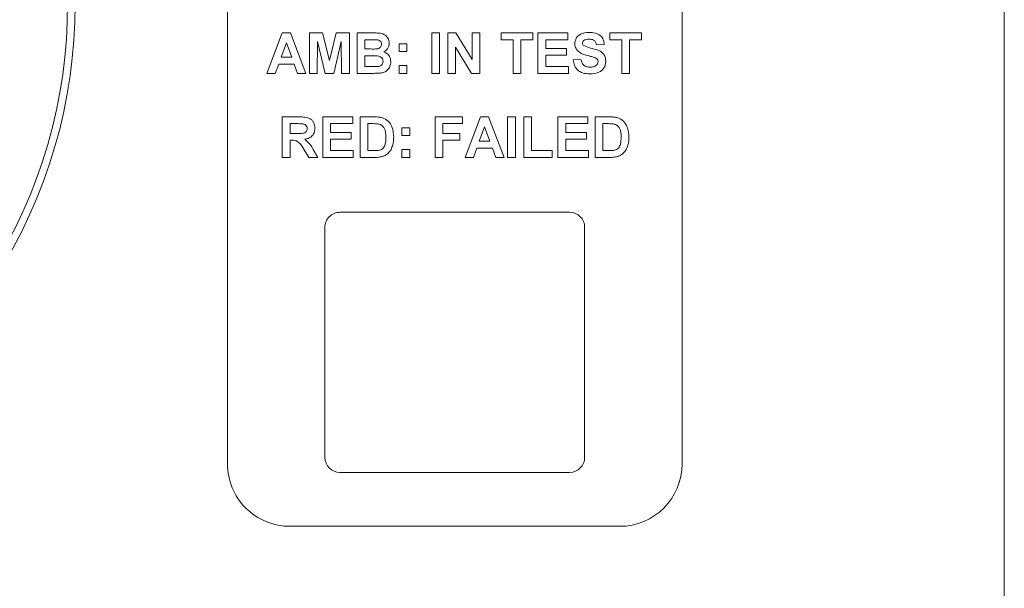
# Paper-space layout '2' of a CAD drawing. Header units: inches. Extents: x 1 to 109, y 1 to 85.
# Tile 28 of 66: x 52.42 to 54.39, y 60.81 to 61.94. Entities that reach past the tile are written whole.
import ezdxf

# ---------------------------------------------------------------- set-up
doc = ezdxf.new("R2010")
doc.units = ezdxf.units.IN
doc.header["$MEASUREMENT"] = 0

psp = doc.layouts.new('2')

# ---------------------------------------------------------------- linework, layer by layer
at = {"color": 7, "linetype": 'Continuous', "lineweight": 15, "ltscale": 5}
for p, q in [((54.3938, 58.6307), (54.3937, 64.3686)), ((52.8387, 62.2558), (52.8387, 61.0558)), ((53.7487, 61.0558), (53.7487, 62.2558)), ((52.9178, 61.8365), (52.9484, 61.9174)), ((52.9484, 61.9174), (52.9649, 61.9174)), ((52.9649, 61.9174), (52.9956, 61.8365)), ((53.0028, 61.8365), (53.0028, 61.9174)), ((53.0028, 61.9174), (53.0292, 61.9174)), ((53.0292, 61.9174), (53.0428, 61.8622)), ((53.0428, 61.8622), (53.0564, 61.9174)), ((53.0564, 61.9174), (53.0827, 61.9174)), ((53.0827, 61.9174), (53.0827, 61.8365)), ((53.0982, 61.9174), (53.1308, 61.9174)), ((53.0982, 61.8365), (53.0982, 61.9174)), ((53.2476, 61.8365), (53.2476, 61.9174)), ((53.2476, 61.9174), (53.2631, 61.9174)), ((53.2631, 61.9174), (53.2631, 61.8365)), ((53.2797, 61.8365), (53.2797, 61.9174)), ((53.2797, 61.9174), (53.296, 61.9174)), ((53.296, 61.9174), (53.3285, 61.8643)), ((53.3285, 61.9174), (53.344, 61.9174)), ((53.3285, 61.8643), (53.3285, 61.9174)), ((53.344, 61.9174), (53.344, 61.8365)), ((53.3866, 61.9039), (53.3866, 61.9174)), ((53.3866, 61.9174), (53.4498, 61.9174)), ((53.4498, 61.9174), (53.4498, 61.9039)), ((53.4602, 61.8365), (53.4602, 61.9174)), ((53.4602, 61.9174), (53.5203, 61.9174)), ((53.5203, 61.9174), (53.5203, 61.9039)), ((53.6043, 61.9039), (53.6043, 61.9174)), ((53.6043, 61.9174), (53.6676, 61.9174)), ((53.6676, 61.9174), (53.6676, 61.9039)), ((52.9567, 61.8977), (52.9461, 61.8687)), ((52.9673, 61.8687), (52.9567, 61.8977)), ((53.0189, 61.9002), (53.0184, 61.8365)), ((53.0341, 61.8365), (53.0189, 61.9002)), ((53.0666, 61.9002), (53.0514, 61.8365)), ((53.0671, 61.8365), (53.0666, 61.9002)), ((53.1237, 61.9039), (53.1138, 61.9039)), ((53.1138, 61.9039), (53.1138, 61.8853)), ((53.1823, 61.8801), (53.1823, 61.8956)), ((53.1823, 61.8956), (53.1978, 61.8956)), ((53.1978, 61.8956), (53.1978, 61.8801)), ((53.4104, 61.9039), (53.3866, 61.9039)), ((53.4104, 61.8365), (53.4104, 61.9039)), ((53.4498, 61.9039), (53.426, 61.9039)), ((53.426, 61.9039), (53.426, 61.8365)), ((53.5203, 61.9039), (53.4757, 61.9039)), ((53.4757, 61.9039), (53.4757, 61.8863)), ((53.5929, 61.8946), (53.5774, 61.8936)), ((53.6282, 61.9039), (53.6043, 61.9039)), ((53.6282, 61.8365), (53.6282, 61.9039)), ((53.6676, 61.9039), (53.6437, 61.9039)), ((53.6437, 61.9039), (53.6437, 61.8365)), ((53.1138, 61.8853), (53.1251, 61.8853)), ((53.1277, 61.8718), (53.1138, 61.8718)), ((53.1138, 61.8718), (53.1138, 61.85)), ((53.1978, 61.8801), (53.1823, 61.8801)), ((53.3273, 61.8365), (53.2953, 61.8889)), ((53.2953, 61.8889), (53.2953, 61.8365)), ((53.4757, 61.8863), (53.5172, 61.8863)), ((53.5172, 61.8728), (53.4757, 61.8728)), ((53.4757, 61.8728), (53.4757, 61.85)), ((53.5172, 61.8863), (53.5172, 61.8728)), ((52.9412, 61.8552), (52.9344, 61.8365)), ((52.9723, 61.8552), (52.9412, 61.8552)), ((52.9461, 61.8687), (52.9673, 61.8687)), ((52.9791, 61.8365), (52.9723, 61.8552)), ((53.1138, 61.85), (53.1297, 61.85)), ((53.1823, 61.8521), (53.1978, 61.8521)), ((53.1823, 61.8365), (53.1823, 61.8521)), ((53.1978, 61.8521), (53.1978, 61.8365)), ((53.4757, 61.85), (53.5214, 61.85)), ((53.5214, 61.85), (53.5214, 61.8365)), ((53.5307, 61.8635), (53.5463, 61.8645)), ((52.9344, 61.8365), (52.9178, 61.8365)), ((52.9956, 61.8365), (52.9791, 61.8365)), ((53.0184, 61.8365), (53.0028, 61.8365)), ((53.0514, 61.8365), (53.0341, 61.8365)), ((53.0827, 61.8365), (53.0671, 61.8365)), ((53.1256, 61.8365), (53.0982, 61.8365)), ((53.1978, 61.8365), (53.1823, 61.8365)), ((53.2631, 61.8365), (53.2476, 61.8365)), ((53.2953, 61.8365), (53.2797, 61.8365)), ((53.344, 61.8365), (53.3273, 61.8365)), ((53.426, 61.8365), (53.4104, 61.8365)), ((53.5214, 61.8365), (53.4602, 61.8365)), ((53.6437, 61.8365), (53.6282, 61.8365)), ((52.9484, 61.6685), (52.9484, 61.7494)), ((52.9484, 61.7494), (52.9823, 61.7494)), ((52.9772, 61.736), (52.9639, 61.736)), ((52.9639, 61.736), (52.9639, 61.7163)), ((53.0293, 61.7494), (53.0894, 61.7494)), ((53.0293, 61.6685), (53.0293, 61.7494)), ((53.0894, 61.736), (53.0448, 61.736)), ((53.0448, 61.736), (53.0448, 61.7183)), ((53.0894, 61.7494), (53.0894, 61.736)), ((53.104, 61.7494), (53.1336, 61.7494)), ((53.104, 61.6685), (53.104, 61.7494)), ((53.1272, 61.736), (53.1195, 61.736)), ((53.1195, 61.736), (53.1195, 61.682)), ((53.2543, 61.6685), (53.2543, 61.7494)), ((53.2543, 61.7494), (53.3093, 61.7494)), ((53.3093, 61.736), (53.2699, 61.736)), ((53.2699, 61.736), (53.2699, 61.7163)), ((53.3093, 61.7494), (53.3093, 61.736)), ((53.3145, 61.6685), (53.3451, 61.7494)), ((53.3451, 61.7494), (53.3615, 61.7494)), ((53.3615, 61.7494), (53.3923, 61.6685)), ((53.3995, 61.6685), (53.3995, 61.7494)), ((53.3995, 61.7494), (53.4151, 61.7494)), ((53.4151, 61.7494), (53.4151, 61.6685)), ((53.4317, 61.6685), (53.4317, 61.7494)), ((53.4317, 61.7494), (53.4472, 61.7494)), ((53.4472, 61.7494), (53.4472, 61.682)), ((53.5001, 61.6685), (53.5001, 61.7494)), ((53.5001, 61.7494), (53.5603, 61.7494)), ((53.5603, 61.736), (53.5157, 61.736)), ((53.5157, 61.736), (53.5157, 61.7183)), ((53.5603, 61.7494), (53.5603, 61.736)), ((53.5748, 61.7494), (53.6045, 61.7494)), ((53.5748, 61.6685), (53.5748, 61.7494)), ((53.598, 61.736), (53.5903, 61.736)), ((53.5903, 61.736), (53.5903, 61.682)), ((52.9639, 61.7163), (52.9765, 61.7163)), ((53.0448, 61.7183), (53.0863, 61.7183)), ((53.0863, 61.7183), (53.0863, 61.7048)), ((53.188, 61.7121), (53.188, 61.7277)), ((53.188, 61.7277), (53.2035, 61.7277)), ((53.2035, 61.7121), (53.188, 61.7121)), ((53.2035, 61.7277), (53.2035, 61.7121)), ((53.2699, 61.7163), (53.3041, 61.7163)), ((53.3041, 61.7163), (53.3041, 61.7028)), ((53.3534, 61.7297), (53.3428, 61.7007)), ((53.364, 61.7007), (53.3534, 61.7297)), ((53.5157, 61.7183), (53.5572, 61.7183)), ((53.5572, 61.7183), (53.5572, 61.7048)), ((52.9674, 61.7028), (52.9639, 61.7028)), ((52.9639, 61.7028), (52.9639, 61.6685)), ((53.0863, 61.7048), (53.0448, 61.7048)), ((53.0448, 61.7048), (53.0448, 61.682)), ((53.3041, 61.7028), (53.2699, 61.7028)), ((53.2699, 61.7028), (53.2699, 61.6685)), ((53.3428, 61.7007), (53.364, 61.7007)), ((53.5572, 61.7048), (53.5157, 61.7048)), ((53.5157, 61.7048), (53.5157, 61.682)), ((53.0018, 61.6685), (52.9903, 61.6869)), ((53.0101, 61.6846), (53.0199, 61.6685)), ((53.0448, 61.682), (53.0905, 61.682)), ((53.0905, 61.682), (53.0905, 61.6685)), ((53.1195, 61.682), (53.1323, 61.682)), ((53.188, 61.6685), (53.188, 61.6841)), ((53.188, 61.6841), (53.2035, 61.6841)), ((53.2035, 61.6841), (53.2035, 61.6685)), ((53.3379, 61.6872), (53.3311, 61.6685)), ((53.3689, 61.6872), (53.3379, 61.6872)), ((53.3758, 61.6685), (53.3689, 61.6872)), ((53.4472, 61.682), (53.4887, 61.682)), ((53.4887, 61.682), (53.4887, 61.6685)), ((53.5157, 61.682), (53.5613, 61.682)), ((53.5613, 61.682), (53.5613, 61.6685)), ((53.5903, 61.682), (53.6031, 61.682)), ((52.9639, 61.6685), (52.9484, 61.6685)), ((53.0199, 61.6685), (53.0018, 61.6685)), ((53.0905, 61.6685), (53.0293, 61.6685)), ((53.1345, 61.6685), (53.104, 61.6685)), ((53.2035, 61.6685), (53.188, 61.6685)), ((53.2699, 61.6685), (53.2543, 61.6685)), ((53.3311, 61.6685), (53.3145, 61.6685)), ((53.3923, 61.6685), (53.3758, 61.6685)), ((53.4151, 61.6685), (53.3995, 61.6685)), ((53.4887, 61.6685), (53.4317, 61.6685)), ((53.5613, 61.6685), (53.5001, 61.6685)), ((53.6053, 61.6685), (53.5748, 61.6685)), ((53.5237, 61.5587), (53.0637, 61.5587)), ((53.0337, 61.5287), (53.0337, 61.0687)), ((53.5537, 61.0687), (53.5537, 61.5287)), ((53.0637, 61.0387), (53.5237, 61.0387)), ((52.9637, 60.9308), (53.6237, 60.9308))]:
    psp.add_line(p, q, dxfattribs=at)
at = {"color": 7, "linetype": 'Continuous', "lineweight": 15, "ltscale": 25}
for centre, radius, start, end in [((51.5187, 61.9737), 1.015, 327.1891, 32.9312), ((51.5187, 61.9737), 1, 327.1891, 32.9312), ((53.0637, 61.5287), 0.03, 90.0004, 180.0004), ((53.5237, 61.5287), 0.03, 0.0004, 90.0004), ((53.0637, 61.0687), 0.03, 180.0004, 270.0004), ((53.5237, 61.0687), 0.03, 270.0004, 0.0004), ((52.9637, 61.0558), 0.125, 180.0004, 270.0008), ((53.6237, 61.0558), 0.125, 270.0008, 0.0008)]:
    psp.add_arc(centre, radius, start, end, dxfattribs=at)
at = {"color": 7, "linetype": 'Continuous', "lineweight": 15, "ltscale": 5}
for points, knots in [([(53.1308, 61.9174), (53.1344, 61.9174), (53.1415, 61.9174), (53.1523, 61.9154), (53.159, 61.9089), (53.1622, 61.9024), (53.1624, 61.8988), (53.1625, 61.8971)], [0, 0, 0, 0, 0.251249, 0.500787, 0.749374, 0.874643, 1, 1, 1, 1]), ([(53.5338, 61.8961), (53.5344, 61.8999), (53.5357, 61.9076), (53.5466, 61.9172), (53.5566, 61.918), (53.5626, 61.9184)], [0, 0, 0, 0, 0.279748, 0.559362, 1, 1, 1, 1]), ([(53.5626, 61.9184), (53.5667, 61.9183), (53.5748, 61.9179), (53.5853, 61.9129), (53.5918, 61.9042), (53.5925, 61.8978), (53.5929, 61.8946)], [0, 0, 0, 0, 0.281015, 0.560109, 0.779825, 1, 1, 1, 1]), ([(53.1384, 61.9037), (53.1356, 61.9038), (53.1307, 61.9039), (53.1258, 61.9039), (53.1237, 61.9039)], [0, 0, 0, 0, 0.55995, 1, 1, 1, 1]), ([(53.1375, 61.8855), (53.1389, 61.8858), (53.1416, 61.8862), (53.1448, 61.8884), (53.1467, 61.8915), (53.1469, 61.8936), (53.147, 61.8947)], [0, 0, 0, 0, 0.280494, 0.559925, 0.779752, 1, 1, 1, 1]), ([(53.147, 61.8947), (53.1469, 61.896), (53.1467, 61.8986), (53.1437, 61.9025), (53.1404, 61.9032), (53.1384, 61.9037)], [0, 0, 0, 0, 0.281071, 0.561092, 1, 1, 1, 1]), ([(53.1625, 61.8971), (53.1624, 61.895), (53.162, 61.891), (53.1587, 61.8842), (53.1543, 61.8813), (53.1516, 61.8795)], [0, 0, 0, 0, 0.280922, 0.561818, 1, 1, 1, 1]), ([(53.5413, 61.88), (53.5389, 61.8826), (53.5347, 61.8872), (53.5341, 61.8934), (53.5338, 61.8961)], [0, 0, 0, 0, 0.559266, 1, 1, 1, 1]), ([(53.5519, 61.9021), (53.5511, 61.9013), (53.5496, 61.9), (53.5495, 61.8981), (53.5494, 61.8972)], [0, 0, 0, 0, 0.558758, 1, 1, 1, 1]), ([(53.5494, 61.8972), (53.5495, 61.8961), (53.5498, 61.8942), (53.5512, 61.8929), (53.5518, 61.8924)], [0, 0, 0, 0, 0.55848, 1, 1, 1, 1]), ([(53.5518, 61.8924), (53.5564, 61.8905), (53.5656, 61.8868), (53.5778, 61.8843), (53.5869, 61.88), (53.5923, 61.8747), (53.5956, 61.8678), (53.5959, 61.8628), (53.596, 61.8603)], [0, 0, 0, 0, 0.249423, 0.500053, 0.625203, 0.750142, 0.874918, 1, 1, 1, 1]), ([(53.5628, 61.905), (53.5607, 61.9049), (53.5568, 61.9048), (53.5534, 61.9029), (53.5519, 61.9021)], [0, 0, 0, 0, 0.560544, 1, 1, 1, 1]), ([(53.5774, 61.8936), (53.577, 61.8955), (53.5761, 61.8992), (53.5711, 61.9046), (53.566, 61.9048), (53.5628, 61.905)], [0, 0, 0, 0, 0.281521, 0.560305, 1, 1, 1, 1]), ([(53.1251, 61.8853), (53.1274, 61.8852), (53.1315, 61.8852), (53.1357, 61.8854), (53.1375, 61.8855)], [0, 0, 0, 0, 0.5600479, 1, 1, 1, 1]), ([(53.1501, 61.8607), (53.15, 61.8619), (53.1498, 61.8642), (53.1481, 61.8675), (53.1453, 61.8698), (53.1385, 61.8722), (53.1325, 61.8719), (53.1277, 61.8718)], [0, 0, 0, 0, 0.124948, 0.249715, 0.374439, 0.499416, 1, 1, 1, 1]), ([(53.1516, 61.8795), (53.1538, 61.8786), (53.1583, 61.8767), (53.1643, 61.87), (53.1652, 61.8638), (53.1657, 61.86)], [0, 0, 0, 0, 0.281048, 0.561618, 1, 1, 1, 1]), ([(53.5598, 61.872), (53.5561, 61.873), (53.5495, 61.8746), (53.5438, 61.8783), (53.5413, 61.88)], [0, 0, 0, 0, 0.560768, 1, 1, 1, 1]), ([(53.5729, 61.8685), (53.5705, 61.8692), (53.5661, 61.8705), (53.5617, 61.8716), (53.5598, 61.872)], [0, 0, 0, 0, 0.559956, 1, 1, 1, 1]), ([(53.1297, 61.85), (53.1319, 61.85), (53.1358, 61.85), (53.1397, 61.8503), (53.1415, 61.8505)], [0, 0, 0, 0, 0.560184, 1, 1, 1, 1]), ([(53.1415, 61.8505), (53.1428, 61.8509), (53.1454, 61.8516), (53.1484, 61.8542), (53.1499, 61.8574), (53.15, 61.8596), (53.1501, 61.8607)], [0, 0, 0, 0, 0.280013, 0.559354, 0.779487, 1, 1, 1, 1]), ([(53.1657, 61.86), (53.1653, 61.8568), (53.1645, 61.8505), (53.1594, 61.843), (53.1526, 61.8383), (53.1477, 61.8375), (53.1452, 61.8371)], [0, 0, 0, 0, 0.279789, 0.559453, 0.779461, 1, 1, 1, 1]), ([(53.5639, 61.8355), (53.5593, 61.8357), (53.5502, 61.8362), (53.5388, 61.8428), (53.5326, 61.8529), (53.5313, 61.86), (53.5307, 61.8635)], [0, 0, 0, 0, 0.2807151, 0.5593402, 0.7793087, 1, 1, 1, 1]), ([(53.5463, 61.8645), (53.5468, 61.8621), (53.548, 61.8573), (53.5525, 61.8518), (53.5585, 61.8493), (53.5623, 61.8491), (53.5643, 61.849)], [0, 0, 0, 0, 0.280582, 0.559152, 0.779251, 1, 1, 1, 1]), ([(53.596, 61.8603), (53.5957, 61.8574), (53.5951, 61.8518), (53.5905, 61.8443), (53.5805, 61.8365), (53.5707, 61.8359), (53.5639, 61.8355)], [0, 0, 0, 0, 0.186966, 0.374006, 0.560967, 1, 1, 1, 1]), ([(53.5643, 61.849), (53.5663, 61.849), (53.5704, 61.8492), (53.5758, 61.8514), (53.5797, 61.8553), (53.5802, 61.8585), (53.5805, 61.8601)], [0, 0, 0, 0, 0.281228, 0.561008, 0.781099, 1, 1, 1, 1]), ([(53.5805, 61.8601), (53.5804, 61.8613), (53.5801, 61.8636), (53.5773, 61.8668), (53.5746, 61.8679), (53.5729, 61.8685)], [0, 0, 0, 0, 0.279779, 0.559088, 1, 1, 1, 1]), ([(53.1452, 61.8371), (53.1416, 61.8369), (53.1351, 61.8366), (53.1285, 61.8365), (53.1256, 61.8365)], [0, 0, 0, 0, 0.559954, 1, 1, 1, 1]), ([(52.9895, 61.7357), (52.9872, 61.7358), (52.9831, 61.736), (52.979, 61.736), (52.9772, 61.736)], [0, 0, 0, 0, 0.559921, 1, 1, 1, 1]), ([(52.9823, 61.7494), (52.986, 61.7494), (52.9933, 61.7493), (53.0027, 61.7473), (53.0084, 61.7425), (53.0126, 61.7363), (53.0133, 61.7307), (53.0137, 61.727)], [0, 0, 0, 0, 0.251138, 0.500538, 0.625743, 0.751054, 1, 1, 1, 1]), ([(52.9982, 61.7263), (52.9981, 61.7276), (52.9978, 61.7303), (52.9949, 61.7343), (52.9916, 61.7352), (52.9895, 61.7357)], [0, 0, 0, 0, 0.281084, 0.561281, 1, 1, 1, 1]), ([(53.1413, 61.7352), (53.1387, 61.7355), (53.134, 61.736), (53.1293, 61.736), (53.1272, 61.736)], [0, 0, 0, 0, 0.559753, 1, 1, 1, 1]), ([(53.1336, 61.7494), (53.1365, 61.7494), (53.1417, 61.7494), (53.1467, 61.7484), (53.1489, 61.7479)], [0, 0, 0, 0, 0.5602382, 1, 1, 1, 1]), ([(53.1558, 61.709), (53.1557, 61.7153), (53.1554, 61.724), (53.1483, 61.733), (53.1436, 61.7345), (53.1413, 61.7352)], [0, 0, 0, 0, 0.559429, 0.779516, 1, 1, 1, 1]), ([(53.1489, 61.7479), (53.1531, 61.7459), (53.1615, 61.742), (53.1702, 61.7272), (53.1709, 61.7154), (53.1714, 61.7082)], [0, 0, 0, 0, 0.279072, 0.559338, 1, 1, 1, 1]), ([(53.6121, 61.7352), (53.6095, 61.7355), (53.6048, 61.736), (53.6001, 61.736), (53.598, 61.736)], [0, 0, 0, 0, 0.559753, 1, 1, 1, 1]), ([(53.6045, 61.7494), (53.6073, 61.7494), (53.6125, 61.7494), (53.6175, 61.7484), (53.6198, 61.7479)], [0, 0, 0, 0, 0.560238, 1, 1, 1, 1]), ([(53.6266, 61.709), (53.6265, 61.7153), (53.6263, 61.724), (53.6191, 61.733), (53.6144, 61.7345), (53.6121, 61.7352)], [0, 0, 0, 0, 0.559429, 0.779516, 1, 1, 1, 1]), ([(53.6198, 61.7479), (53.6239, 61.7459), (53.6323, 61.742), (53.641, 61.7272), (53.6418, 61.7154), (53.6422, 61.7082)], [0, 0, 0, 0, 0.279072, 0.559338, 1, 1, 1, 1]), ([(52.9765, 61.7163), (52.9811, 61.7161), (52.9868, 61.7159), (52.9935, 61.7177), (52.9962, 61.7198), (52.998, 61.7229), (52.9981, 61.7252), (52.9982, 61.7263)], [0, 0, 0, 0, 0.500908, 0.625718, 0.750365, 0.875021, 1, 1, 1, 1]), ([(53.0137, 61.727), (53.0135, 61.7239), (53.0129, 61.7177), (53.0077, 61.7103), (53.0006, 61.7062), (52.9958, 61.7053), (52.9934, 61.7048)], [0, 0, 0, 0, 0.279943, 0.558974, 0.779184, 1, 1, 1, 1]), ([(52.9903, 61.6869), (52.9873, 61.6918), (52.9833, 61.6986), (52.974, 61.7028), (52.9696, 61.7028), (52.9674, 61.7028)], [0, 0, 0, 0, 0.5609861, 0.7793046, 1, 1, 1, 1]), ([(52.9934, 61.7048), (52.9973, 61.7016), (53.0041, 61.6958), (53.0083, 61.688), (53.0101, 61.6846)], [0, 0, 0, 0, 0.558188, 1, 1, 1, 1]), ([(53.1427, 61.6828), (53.1455, 61.6839), (53.1513, 61.6861), (53.1554, 61.6967), (53.1557, 61.7043), (53.1558, 61.709)], [0, 0, 0, 0, 0.278192, 0.558019, 1, 1, 1, 1]), ([(53.1714, 61.7082), (53.1713, 61.7049), (53.1711, 61.6991), (53.1696, 61.6935), (53.1689, 61.691)], [0, 0, 0, 0, 0.5600799, 1, 1, 1, 1]), ([(53.6135, 61.6828), (53.6164, 61.6839), (53.6221, 61.6861), (53.6263, 61.6967), (53.6265, 61.7043), (53.6266, 61.709)], [0, 0, 0, 0, 0.278192, 0.558019, 1, 1, 1, 1]), ([(53.6422, 61.7082), (53.6421, 61.7049), (53.642, 61.6991), (53.6404, 61.6935), (53.6397, 61.691)], [0, 0, 0, 0, 0.56008, 1, 1, 1, 1]), ([(53.1323, 61.682), (53.1343, 61.682), (53.1377, 61.682), (53.1412, 61.6826), (53.1427, 61.6828)], [0, 0, 0, 0, 0.560216, 1, 1, 1, 1]), ([(53.1603, 61.6767), (53.1583, 61.6752), (53.1549, 61.6724), (53.1507, 61.6709), (53.1489, 61.6703)], [0, 0, 0, 0, 0.559443, 1, 1, 1, 1]), ([(53.1689, 61.691), (53.1677, 61.6881), (53.1657, 61.6828), (53.1619, 61.6786), (53.1603, 61.6767)], [0, 0, 0, 0, 0.560007, 1, 1, 1, 1]), ([(53.6031, 61.682), (53.6051, 61.682), (53.6086, 61.682), (53.612, 61.6826), (53.6135, 61.6828)], [0, 0, 0, 0, 0.560216, 1, 1, 1, 1]), ([(53.6311, 61.6767), (53.6292, 61.6752), (53.6257, 61.6724), (53.6215, 61.6709), (53.6197, 61.6703)], [0, 0, 0, 0, 0.559443, 1, 1, 1, 1]), ([(53.6397, 61.691), (53.6386, 61.6881), (53.6365, 61.6828), (53.6328, 61.6786), (53.6311, 61.6767)], [0, 0, 0, 0, 0.560007, 1, 1, 1, 1]), ([(53.1489, 61.6703), (53.1462, 61.6697), (53.1415, 61.6686), (53.1366, 61.6686), (53.1345, 61.6685)], [0, 0, 0, 0, 0.559579, 1, 1, 1, 1]), ([(53.6197, 61.6703), (53.6171, 61.6697), (53.6123, 61.6686), (53.6075, 61.6686), (53.6053, 61.6685)], [0, 0, 0, 0, 0.559579, 1, 1, 1, 1])]:
    psp.add_open_spline(points, degree=3, knots=knots, dxfattribs=at)

doc.saveas('drawing.dxf')
